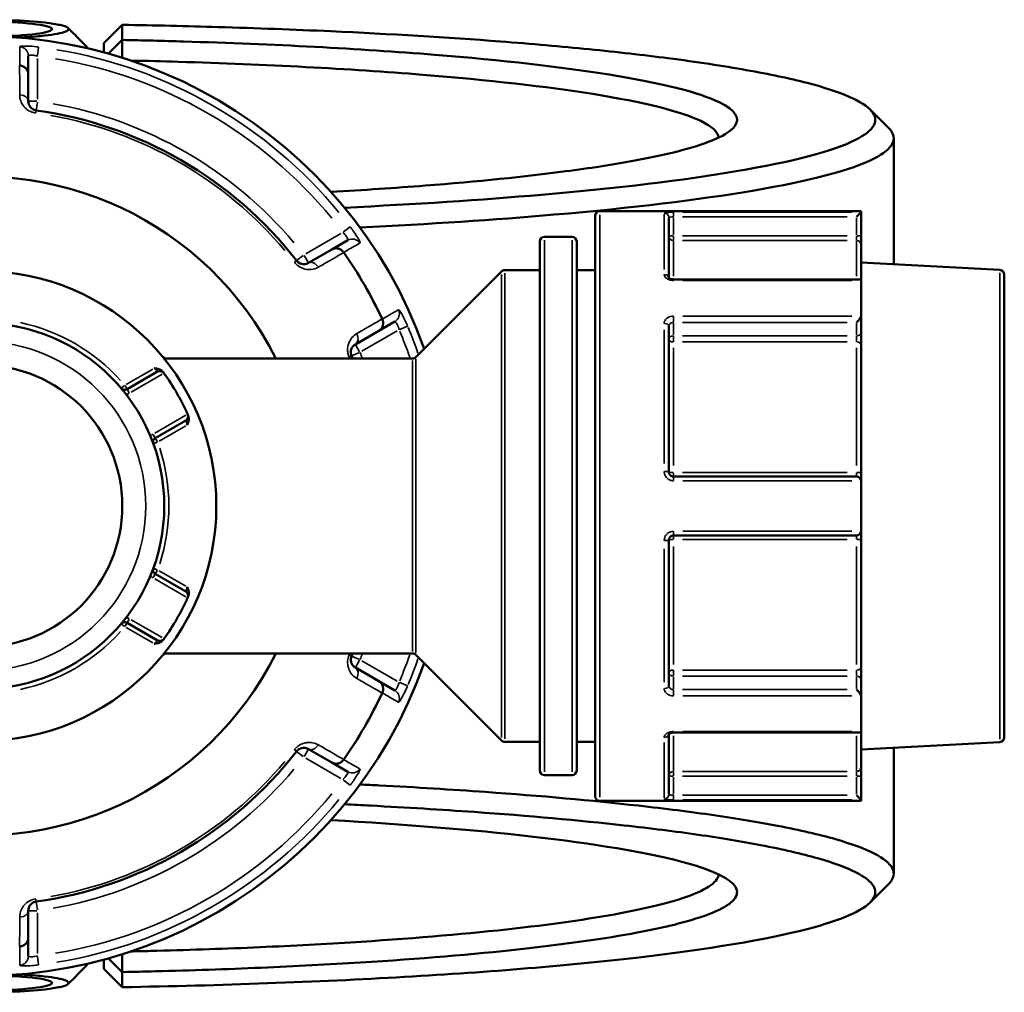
# Model space of a CAD drawing. Header units: millimetres. Extents: x 0 to 926, y 0 to 980.
# Tile 14 of 18: x 413 to 520, y 704 to 810. Entities that reach past the tile are written whole.
import ezdxf

# ---------------------------------------------------------------- set-up
doc = ezdxf.new("R2010")
doc.units = ezdxf.units.MM
doc.layers.add('Visible (ANSI)', color=7, linetype='Continuous', lineweight=50)
doc.layers.add('Visible Narrow (ANSI)', color=7, linetype='Continuous', lineweight=35)

msp = doc.modelspace()

# ---------------------------------------------------------------- linework, layer by layer
at = {"layer": 'Visible (ANSI)'}
for p, q in [((424.352, 809.166), (422.352, 807.187)), ((424.352, 807.525), (424.352, 809.166)), ((420.532, 806.689), (420.532, 806.627)), ((422.352, 807.187), (422.352, 806.172)), ((422.845, 806.036), (424.352, 807.525)), ((414.152, 803.792), (414.152, 805.798)), ((414.152, 800.865), (414.152, 803.792)), ((508.052, 796.845), (508.052, 783.165)), ((504.512, 788.936), (476.152, 788.936)), ((504.511, 788.819), (504.012, 788.32)), ((504.512, 788.936), (504.512, 788.822)), ((504.512, 786.25), (504.512, 788.822)), ((475.652, 725.436), (475.652, 788.436)), ((483.652, 788.218), (483.652, 781.699)), ((448.818, 785.784), (447.081, 784.781)), ((469.652, 728.229), (469.652, 785.644)), ((473.152, 786.144), (470.152, 786.144)), ((473.652, 785.644), (473.652, 728.229)), ((504.512, 785.258), (504.512, 786.25)), ((504.512, 785.258), (504.512, 781.392)), ((447.081, 784.781), (444.546, 783.317)), ((519.579, 782.561), (504.512, 783.351)), ((456.199, 773.083), (465.506, 782.39)), ((469.652, 782.536), (465.86, 782.536)), ((475.652, 782.536), (473.652, 782.536)), ((520.052, 782.062), (520.052, 731.811)), ((504.366, 781.537), (484.152, 781.537)), ((504.512, 781.392), (504.512, 777.574)), ((452.181, 775.947), (453.918, 776.951)), ((504.512, 775.755), (504.512, 777.574)), ((449.646, 774.484), (452.181, 775.947)), ((483.652, 776.44), (483.652, 760.636)), ((504.512, 774.435), (504.512, 775.755)), ((504.512, 774.435), (504.512, 760.511)), ((429.04, 772.936), (428.792, 773.08)), ((455.845, 772.936), (428.908, 772.936)), ((428.188, 771.518), (424.874, 769.604)), ((427.934, 764.304), (431.248, 766.218)), ((504.012, 760.136), (484.152, 760.136)), ((504.512, 759.636), (504.512, 760.511)), ((504.512, 759.636), (504.512, 754.236)), ((483.652, 753.236), (483.652, 737.433)), ((484.152, 753.736), (504.012, 753.736)), ((504.512, 753.362), (504.512, 754.236)), ((504.512, 753.362), (504.512, 739.437)), ((431.248, 747.655), (427.934, 749.568)), ((424.874, 744.268), (428.188, 742.355)), ((428.792, 740.793), (429.04, 740.936)), ((455.845, 740.936), (428.908, 740.936)), ((456.199, 740.79), (465.506, 731.483)), ((452.181, 737.925), (449.646, 739.389)), ((504.512, 738.117), (504.512, 739.437)), ((453.918, 736.922), (452.181, 737.925)), ((504.512, 736.299), (504.512, 738.117)), ((504.512, 736.299), (504.512, 732.48)), ((483.652, 732.174), (483.652, 725.654)), ((484.152, 732.335), (504.366, 732.335)), ((504.512, 732.48), (504.512, 728.614)), ((469.652, 731.336), (465.86, 731.336)), ((475.652, 731.336), (473.652, 731.336)), ((519.579, 731.312), (504.512, 730.522)), ((444.546, 730.555), (447.081, 729.092)), ((508.052, 730.707), (508.052, 717.027)), ((447.081, 729.092), (448.818, 728.089)), ((504.512, 727.622), (504.512, 728.614)), ((473.152, 727.729), (470.152, 727.729)), ((504.512, 725.05), (504.512, 727.622)), ((504.012, 725.552), (504.511, 725.054)), ((504.512, 724.936), (476.152, 724.936)), ((504.512, 725.05), (504.512, 724.936)), ((414.152, 710.081), (414.152, 713.008)), ((414.152, 708.074), (414.152, 710.081)), ((420.532, 707.245), (420.532, 707.183)), ((422.352, 707.701), (422.352, 706.686)), ((424.352, 706.348), (422.845, 707.837)), ((422.352, 706.686), (424.352, 704.707)), ((424.352, 704.707), (424.352, 706.348))]:
    msp.add_line(p, q, dxfattribs=at)
for radius in [25.5, 19.85, 15.3]:
    msp.add_circle((409.052, 756.936), radius, dxfattribs=at)
for centre, radius, start, end in [((409.052, 756.936), 51, 19.5445, 340.4555), ((409.052, 756.936), 43.35, 37.90565, 82.09435), ((409.052, 756.936), 35.749, 26.58745, 333.41255), ((476.152, 788.436), 0.5, 90, 180), ((470.152, 785.644), 0.5, 90, 180), ((473.152, 785.644), 0.5, 0, 90), ((409.052, 756.936), 47.999, 25.02648, 34.97352), ((465.86, 782.036), 0.5, 90, 135), ((519.552, 782.062), 0.5, 0, 87), ((409.052, 756.936), 43.35, 21.65943, 22.09435), ((455.845, 773.436), 0.5, 270, 315), ((428.438, 771.085), 0.5, 36.1232, 120), ((409.052, 756.936), 24.5, 24.00223, 35.99777), ((424.624, 770.037), 0.5, 220.07508, 300), ((430.998, 766.651), 0.5, 300, 23.8768), ((428.184, 763.871), 0.5, 120, 199.92492), ((504.012, 759.636), 0.5, 4.9171, 90), ((504.012, 754.236), 0.5, 270, 355.0829), ((428.184, 750.001), 0.5, 160.07508, 240), ((409.052, 756.936), 24.5, 324.00223, 335.99777), ((430.998, 747.222), 0.5, 336.1232, 60), ((424.624, 743.835), 0.5, 60, 139.92492), ((428.438, 742.788), 0.5, 240, 323.8768), ((409.052, 756.936), 43.35, 337.90565, 338.34057), ((455.845, 740.436), 0.5, 45, 90), ((409.052, 756.936), 47.999, 325.02648, 334.97352), ((465.86, 731.836), 0.5, 225, 270), ((519.552, 731.811), 0.5, 273, 0), ((409.052, 756.936), 43.35, 277.90565, 322.09435), ((470.152, 728.229), 0.5, 180, 270), ((473.152, 728.229), 0.5, 270, 0), ((476.152, 725.436), 0.5, 180, 270)]:
    msp.add_arc(centre, radius, start, end, dxfattribs=at)
for centre, major_axis, ratio, start_param, end_param in [((409.052, 808.701), (-7.68, 0), 0.1076088, 1.8222141, 7.6025639), ((504.012, 781.037), (0.462, 0.462), 0.4142136, 5.9763058, 6.6758844), ((504.012, 777.219), (-0.462, -0.462), 0.4142136, 1.1780972, 2.663074), ((504.012, 736.654), (-0.462, 0.462), 0.4142136, 3.6201113, 5.1050881), ((504.012, 732.835), (0.462, -0.462), 0.4142136, 5.8904862, 6.5900648), ((409.052, 705.172), (7.68, 0), 0.1076088, 1.8222141, 7.6025639)]:
    msp.add_ellipse(centre, major_axis=major_axis, ratio=ratio, start_param=start_param, end_param=end_param, dxfattribs=at)
for points, knots in [([(401.126, 809.261), (401.734, 809.361), (402.505, 809.449), (404.72, 809.627), (406.31, 809.695), (409.372, 809.733), (410.829, 809.716), (413.615, 809.611), (414.927, 809.519), (416.619, 809.325), (417.165, 809.239), (417.58, 809.147), (417.996, 809.055), (418.282, 808.956), (418.654, 808.692), (418.512, 808.524), (417.509, 808.21), (416.633, 808.065), (414.778, 807.88), (413.963, 807.821), (413.084, 807.777)], [-4.132247, -4.132247, -4.132247, -4.132247, -3.7820353, -3.7820353, -3.2580491, -3.2580491, -2.8051069, -2.8051069, -2.3233879, -2.3233879, -2.0223135, -2.0223135, -2.0223135, -1.7212392, -1.7212392, -1.2395202, -1.2395202, -0.7472553, -0.7472553, -0.4398674, -0.4398674, -0.4398674, -0.4398674]), ([(424.352, 809.166), (427.856, 809.105), (431.329, 809.024), (438.909, 808.8), (442.991, 808.647), (453.448, 808.17), (459.634, 807.797), (468.747, 807.097), (471.968, 806.815), (478.048, 806.208), (480.907, 805.884), (486.685, 805.138), (489.525, 804.709), (494.574, 803.811), (496.783, 803.341), (500.521, 802.371), (502.049, 801.871), (504.39, 800.852), (505.202, 800.333), (505.647, 799.81), (506.538, 798.764), (505.952, 797.704), (501.518, 795.469), (497.107, 794.307), (485.275, 792.3), (478.114, 791.438), (463.323, 790.158), (456.108, 789.685), (448.452, 789.318)], [0.158412, 0.158412, 0.158412, 0.158412, 0.2681539, 0.2681539, 0.401557, 0.401557, 0.6195375, 0.6195375, 0.7477614, 0.7477614, 0.8759852, 0.8759852, 1.0268368, 1.0268368, 1.1776884, 1.1776884, 1.32854, 1.32854, 1.4793915, 1.4793915, 1.4793915, 1.7810947, 1.7810947, 2.136153, 2.136153, 2.4640883, 2.4640883, 2.7232599, 2.7232599, 2.7232599, 2.7232599]), ([(424.324, 805.596), (424.328, 805.869), (424.332, 806.143), (424.342, 806.785), (424.347, 807.155), (424.352, 807.525)], [-0.26082105, -0.26082105, -0.26082105, -0.26082105, -0.14994247, -0.14994247, 0, 0, 0, 0]), ([(446.977, 791.035), (450.536, 791.234), (453.959, 791.462), (462.881, 792.159), (468.022, 792.68), (475.079, 793.606), (477.451, 793.971), (481.661, 794.733), (483.498, 795.132), (486.595, 795.954), (487.855, 796.377), (489.769, 797.24), (490.423, 797.679), (490.767, 798.121), (491.454, 799.005), (490.894, 799.9), (486.907, 801.835), (482.832, 802.86), (472.033, 804.593), (465.603, 805.322), (450.092, 806.573), (440.807, 807.065), (428.81, 807.423), (426.59, 807.479), (424.352, 807.525)], [0.4807559, 0.4807559, 0.4807559, 0.4807559, 0.6276056, 0.6276056, 0.8840008, 0.8840008, 1.0348215, 1.0348215, 1.1856422, 1.1856422, 1.3364629, 1.3364629, 1.4872836, 1.4872836, 1.4872836, 1.7889249, 1.7889249, 2.1614647, 2.1614647, 2.4984781, 2.4984781, 2.8706084, 2.8706084, 2.9539331, 2.9539331, 2.9539331, 2.9539331]), ([(414.152, 803.792), (414.152, 803.793), (414.152, 803.795), (414.152, 803.915), (414.129, 804.033), (414.039, 804.253), (413.973, 804.355), (413.805, 804.532), (413.704, 804.605), (413.481, 804.71), (413.362, 804.742), (413.239, 804.753)], [-0.0004764, -0.0004764, -0.0004764, -0.0004764, 0, 0, 0.03923697, 0.03923697, 0.07796289, 0.07796289, 0.11655078, 0.11655078, 0.15359492, 0.15359492, 0.15359492, 0.15359492]), ([(425.279, 805.286), (427.002, 805.248), (428.715, 805.203), (439.95, 804.867), (448.991, 804.389), (464.11, 803.171), (470.384, 802.461), (480.941, 800.773), (484.937, 799.774), (488.35, 798.137), (488.999, 797.528), (489.048, 796.919)], [-2.9368017, -2.9368017, -2.9368017, -2.9368017, -2.8706084, -2.8706084, -2.4984781, -2.4984781, -2.1614647, -2.1614647, -1.7889249, -1.7889249, -1.5766556, -1.5766556, -1.5766556, -1.5766556]), ([(415.015, 799.874), (414.972, 799.88), (414.93, 799.889), (414.823, 799.918), (414.76, 799.943), (414.623, 800.012), (414.553, 800.061), (414.437, 800.163), (414.389, 800.216), (414.287, 800.353), (414.242, 800.441), (414.171, 800.64), (414.152, 800.753), (414.152, 800.865)], [0, 0, 0, 0, 0.02585168, 0.02585168, 0.06721438, 0.06721438, 0.12305037, 0.12305037, 0.17415567, 0.17415567, 0.25081718, 0.25081718, 0.34541583, 0.34541583, 0.34541583, 0.34541583]), ([(450.129, 787.162), (457.665, 787.532), (464.77, 788.002), (479.652, 789.292), (486.957, 790.174), (499.011, 792.224), (503.492, 793.41), (507.974, 795.692), (508.549, 796.774), (507.619, 797.841), (507.577, 797.889), (507.532, 797.937), (507.484, 797.986)], [-2.7146263, -2.7146263, -2.7146263, -2.7146263, -2.4640883, -2.4640883, -2.136153, -2.136153, -1.7810947, -1.7810947, -1.4793915, -1.4793915, -1.4793915, -1.4657137, -1.4657137, -1.4657137, -1.4657137]), ([(447.081, 784.781), (447.082, 784.782), (447.083, 784.782), (447.187, 784.842), (447.301, 784.881), (447.537, 784.913), (447.658, 784.908), (447.895, 784.85), (448.009, 784.799), (448.212, 784.658), (448.299, 784.571), (448.369, 784.47)], [-0.15371258, -0.15371258, -0.15371258, -0.15371258, -0.15323745, -0.15323745, -0.11409175, -0.11409175, -0.07545624, -0.07545624, -0.03695797, -0.03695797, 0, 0, 0, 0]), ([(444.546, 783.317), (444.426, 783.248), (444.29, 783.202), (443.935, 783.168), (443.697, 783.21), (443.398, 783.415), (443.321, 783.487), (443.257, 783.569)], [0, 0, 0, 0, 0.11734182, 0.11734182, 0.28278882, 0.28278882, 0.34541683, 0.34541683, 0.34541683, 0.34541683]), ([(484.152, 781.537), (484.097, 781.537), (484.042, 781.542), (483.938, 781.559), (483.889, 781.571), (483.804, 781.6), (483.767, 781.617), (483.71, 781.649), (483.688, 781.665), (483.658, 781.691), (483.65, 781.701), (483.646, 781.707), (483.646, 781.708), (483.646, 781.708)], [0, 0, 0, 0, 0.02450766, 0.02450766, 0.0487203, 0.0487203, 0.0720987, 0.0720987, 0.09440085, 0.09440085, 0.11633824, 0.11633824, 0.12458306, 0.12458306, 0.12458306, 0.12458306]), ([(452.556, 777.219), (452.608, 777.107), (452.64, 776.988), (452.661, 776.742), (452.648, 776.618), (452.579, 776.384), (452.523, 776.276), (452.377, 776.088), (452.287, 776.009), (452.183, 775.949), (452.182, 775.948), (452.181, 775.947)], [-0.15359506, -0.15359506, -0.15359506, -0.15359506, -0.11655085, -0.11655085, -0.07796276, -0.07796276, -0.03923705, -0.03923705, 0, 0, 0.00047625, 0.00047625, 0.00047625, 0.00047625]), ([(449.219, 773.242), (449.203, 773.282), (449.189, 773.323), (449.161, 773.43), (449.151, 773.497), (449.142, 773.65), (449.149, 773.735), (449.18, 773.887), (449.202, 773.955), (449.271, 774.113), (449.324, 774.196), (449.461, 774.356), (449.549, 774.428), (449.646, 774.484)], [0, 0, 0, 0, 0.02585168, 0.02585168, 0.06721438, 0.06721438, 0.12292214, 0.12292214, 0.17440412, 0.17440412, 0.25131567, 0.25131567, 0.345416, 0.345416, 0.345416, 0.345416]), ([(427.827, 771.887), (427.829, 771.886), (427.83, 771.886), (427.967, 771.869), (428.105, 771.85), (428.341, 771.786), (428.456, 771.744), (428.648, 771.619), (428.713, 771.556), (428.761, 771.491)], [-0.000503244, -0.000503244, -0.000503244, -0.000503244, 0, 0, 0.040898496, 0.040898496, 0.072220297, 0.072220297, 0.097403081, 0.097403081, 0.097403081, 0.097403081]), ([(428.842, 771.38), (428.842, 771.38), (428.839, 771.385), (428.819, 771.412), (428.797, 771.441), (428.765, 771.485), (428.763, 771.488), (428.761, 771.491)], [0.631886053, 0.631886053, 0.631886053, 0.631886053, 0.651255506, 0.651255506, 0.68224663, 0.68224663, 0.684271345, 0.684271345, 0.684271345, 0.684271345]), ([(431.511, 766.727), (431.543, 766.653), (431.566, 766.566), (431.578, 766.336), (431.557, 766.216), (431.495, 765.979), (431.442, 765.851), (431.388, 765.724), (431.388, 765.722), (431.387, 765.721)], [0, 0, 0, 0, 0.02421576, 0.02421576, 0.054334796, 0.054334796, 0.093662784, 0.093662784, 0.094146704, 0.094146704, 0.094146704, 0.094146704]), ([(431.511, 766.727), (431.51, 766.73), (431.508, 766.734), (431.486, 766.783), (431.472, 766.817), (431.458, 766.847), (431.456, 766.853), (431.456, 766.853)], [0.579500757, 0.579500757, 0.579500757, 0.579500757, 0.58153129, 0.58153129, 0.612518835, 0.612518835, 0.63188605, 0.63188605, 0.63188605, 0.63188605]), ([(484.152, 760.136), (484.12, 760.136), (484.087, 760.14), (484.004, 760.156), (483.954, 760.174), (483.849, 760.233), (483.797, 760.279), (483.702, 760.402), (483.667, 760.487), (483.654, 760.595), (483.652, 760.615), (483.652, 760.636)], [0, 0, 0, 0, 0.01962332, 0.01962332, 0.05102063, 0.05102063, 0.09183714, 0.09183714, 0.14489859, 0.14489859, 0.15750537, 0.15750537, 0.15750537, 0.15750537]), ([(483.652, 753.236), (483.652, 753.294), (483.662, 753.351), (483.713, 753.492), (483.769, 753.57), (483.929, 753.697), (484.04, 753.736), (484.152, 753.736)], [0, 0, 0, 0, 0.03471345, 0.03471345, 0.09025498, 0.09025498, 0.15750602, 0.15750602, 0.15750602, 0.15750602]), ([(431.387, 748.152), (431.388, 748.151), (431.388, 748.149), (431.442, 748.022), (431.495, 747.893), (431.557, 747.657), (431.578, 747.536), (431.566, 747.307), (431.543, 747.219), (431.511, 747.145)], [-0.000503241, -0.000503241, -0.000503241, -0.000503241, 0, 0, 0.04089853, 0.04089853, 0.07222037, 0.07222037, 0.097403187, 0.097403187, 0.097403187, 0.097403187]), ([(431.456, 747.019), (431.456, 747.019), (431.458, 747.025), (431.472, 747.056), (431.486, 747.089), (431.508, 747.139), (431.51, 747.142), (431.511, 747.145)], [1.2637721, 1.2637721, 1.2637721, 1.2637721, 1.283139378, 1.283139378, 1.314127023, 1.314127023, 1.316157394, 1.316157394, 1.316157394, 1.316157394]), ([(428.761, 742.382), (428.713, 742.317), (428.648, 742.254), (428.456, 742.129), (428.341, 742.087), (428.105, 742.022), (427.967, 742.004), (427.83, 741.986), (427.829, 741.986), (427.827, 741.986)], [0, 0, 0, 0, 0.02421576, 0.02421576, 0.054334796, 0.054334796, 0.093662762, 0.093662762, 0.094146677, 0.094146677, 0.094146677, 0.094146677]), ([(428.761, 742.382), (428.784, 742.414), (428.803, 742.439), (428.834, 742.481), (428.842, 742.493), (428.842, 742.493)], [0.261120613, 0.261120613, 0.261120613, 0.261120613, 0.28428582, 0.28428582, 0.313505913, 0.313505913, 0.313505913, 0.313505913]), ([(449.646, 739.389), (449.526, 739.458), (449.418, 739.553), (449.212, 739.841), (449.13, 740.065), (449.155, 740.426), (449.179, 740.532), (449.219, 740.631)], [0, 0, 0, 0, 0.11734182, 0.11734182, 0.28109054, 0.28109054, 0.34541684, 0.34541684, 0.34541684, 0.34541684]), ([(452.181, 737.925), (452.182, 737.925), (452.183, 737.924), (452.287, 737.863), (452.377, 737.784), (452.523, 737.596), (452.579, 737.489), (452.648, 737.255), (452.661, 737.13), (452.64, 736.885), (452.608, 736.766), (452.556, 736.654)], [-0.15371258, -0.15371258, -0.15371258, -0.15371258, -0.15323743, -0.15323743, -0.11409174, -0.11409174, -0.0754562, -0.0754562, -0.03695796, -0.03695796, 0, 0, 0, 0]), ([(483.646, 732.165), (483.646, 732.165), (483.651, 732.175), (483.68, 732.202), (483.7, 732.217), (483.752, 732.248), (483.785, 732.264), (483.862, 732.293), (483.906, 732.306), (484.005, 732.326), (484.058, 732.332), (484.125, 732.335), (484.139, 732.335), (484.152, 732.335)], [0.03292215, 0.03292215, 0.03292215, 0.03292215, 0.06007618, 0.06007618, 0.08212386, 0.08212386, 0.1042943, 0.1042943, 0.12747114, 0.12747114, 0.15153966, 0.15153966, 0.1575067, 0.1575067, 0.1575067, 0.1575067]), ([(443.257, 730.304), (443.283, 730.338), (443.312, 730.37), (443.391, 730.448), (443.443, 730.49), (443.572, 730.574), (443.648, 730.611), (443.795, 730.66), (443.866, 730.675), (444.037, 730.695), (444.136, 730.69), (444.343, 730.651), (444.449, 730.611), (444.546, 730.555)], [0, 0, 0, 0, 0.02585168, 0.02585168, 0.06721438, 0.06721438, 0.12288915, 0.12288915, 0.17445287, 0.17445287, 0.25141662, 0.25141662, 0.34541603, 0.34541603, 0.34541603, 0.34541603]), ([(448.369, 729.402), (448.299, 729.301), (448.212, 729.214), (448.009, 729.073), (447.895, 729.022), (447.658, 728.965), (447.537, 728.959), (447.301, 728.992), (447.187, 729.031), (447.083, 729.09), (447.082, 729.091), (447.081, 729.092)], [-0.15359504, -0.15359504, -0.15359504, -0.15359504, -0.11655084, -0.11655084, -0.07796278, -0.07796278, -0.03923704, -0.03923704, 0, 0, 0.00047627, 0.00047627, 0.00047627, 0.00047627]), ([(507.484, 715.887), (507.532, 715.935), (507.577, 715.984), (507.619, 716.032), (508.084, 716.565), (508.175, 717.102), (507.605, 718.172), (506.944, 718.705), (504.885, 719.753), (503.488, 720.269), (499.986, 721.272), (497.882, 721.759), (493.38, 722.624), (491.074, 723.007), (486.024, 723.738), (483.28, 724.086), (475.341, 724.971), (469.772, 725.47), (460.082, 726.16), (456.233, 726.396), (451.55, 726.64), (450.842, 726.676), (450.13, 726.711)], [1.4657137, 1.4657137, 1.4657137, 1.4657137, 1.4793915, 1.4793915, 1.4793915, 1.6302431, 1.6302431, 1.7810947, 1.7810947, 1.9319463, 1.9319463, 2.0827979, 2.0827979, 2.2110217, 2.2110217, 2.3392456, 2.3392456, 2.5572261, 2.5572261, 2.6909677, 2.6909677, 2.7146263, 2.7146263, 2.7146263, 2.7146263]), ([(448.454, 724.555), (449.408, 724.509), (450.355, 724.462), (455.187, 724.21), (458.953, 723.98), (468.439, 723.305), (473.892, 722.817), (481.672, 721.951), (484.362, 721.61), (489.316, 720.895), (491.58, 720.52), (496.001, 719.673), (498.07, 719.196), (501.518, 718.214), (502.896, 717.709), (504.933, 716.682), (505.591, 716.16), (506.171, 715.112), (506.093, 714.586), (505.647, 714.063), (504.757, 713.017), (502.389, 711.986), (494.249, 709.874), (487.94, 708.817), (472.878, 707.072), (464.348, 706.363), (445.444, 705.269), (435.043, 704.891), (424.352, 704.707)], [-2.7232599, -2.7232599, -2.7232599, -2.7232599, -2.6909677, -2.6909677, -2.5572261, -2.5572261, -2.3392456, -2.3392456, -2.2110217, -2.2110217, -2.0827979, -2.0827979, -1.9319463, -1.9319463, -1.7810947, -1.7810947, -1.6302431, -1.6302431, -1.4793915, -1.4793915, -1.4793915, -1.1776884, -1.1776884, -0.8222265, -0.8222265, -0.4932909, -0.4932909, -0.158412, -0.158412, -0.158412, -0.158412]), ([(424.352, 706.348), (425.553, 706.373), (426.748, 706.4), (431.841, 706.53), (435.676, 706.66), (443.127, 706.979), (446.744, 707.168), (456.568, 707.782), (462.425, 708.271), (472.481, 709.374), (476.745, 709.98), (482.273, 711.019), (484.049, 711.421), (487.022, 712.248), (488.218, 712.674), (490.002, 713.54), (490.59, 713.98), (491.144, 714.865), (491.111, 715.31), (490.767, 715.752), (490.079, 716.635), (488.144, 717.508), (481.222, 719.345), (475.622, 720.282), (462.383, 721.789), (455.033, 722.386), (446.977, 722.838)], [-2.9539331, -2.9539331, -2.9539331, -2.9539331, -2.90923, -2.90923, -2.7625142, -2.7625142, -2.6157983, -2.6157983, -2.3469615, -2.3469615, -2.0905663, -2.0905663, -1.9397456, -1.9397456, -1.7889249, -1.7889249, -1.6381043, -1.6381043, -1.4872836, -1.4872836, -1.4872836, -1.1856422, -1.1856422, -0.8131545, -0.8131545, -0.4807559, -0.4807559, -0.4807559, -0.4807559]), ([(489.049, 716.954), (489.035, 716.778), (488.971, 716.601), (488.575, 715.994), (487.991, 715.564), (486.231, 714.72), (485.055, 714.304), (482.138, 713.498), (480.398, 713.106), (474.989, 712.094), (470.824, 711.503), (461.011, 710.43), (455.302, 709.953), (445.732, 709.356), (442.211, 709.172), (434.957, 708.861), (431.224, 708.734), (426.713, 708.62), (425.997, 708.603), (425.279, 708.586)], [1.5766556, 1.5766556, 1.5766556, 1.5766556, 1.6381043, 1.6381043, 1.7889249, 1.7889249, 1.9397456, 1.9397456, 2.0905663, 2.0905663, 2.3469615, 2.3469615, 2.6157983, 2.6157983, 2.7625142, 2.7625142, 2.90923, 2.90923, 2.9368017, 2.9368017, 2.9368017, 2.9368017]), ([(414.152, 713.008), (414.152, 713.146), (414.181, 713.287), (414.325, 713.604), (414.471, 713.781), (414.79, 713.946), (414.901, 713.982), (415.015, 713.998)], [0, 0, 0, 0, 0.11734182, 0.11734182, 0.27620858, 0.27620858, 0.34541645, 0.34541645, 0.34541645, 0.34541645]), ([(414.152, 710.081), (414.152, 710.079), (414.152, 710.078), (414.152, 709.958), (414.129, 709.84), (414.039, 709.619), (413.973, 709.517), (413.805, 709.341), (413.704, 709.267), (413.481, 709.162), (413.362, 709.13), (413.239, 709.12)], [-0.15371258, -0.15371258, -0.15371258, -0.15371258, -0.15323729, -0.15323729, -0.11409168, -0.11409168, -0.07545593, -0.07545593, -0.03695789, -0.03695789, 0, 0, 0, 0]), ([(424.352, 706.348), (424.347, 706.718), (424.342, 707.087), (424.332, 707.73), (424.328, 708.003), (424.324, 708.277)], [-0.29992073, -0.29992073, -0.29992073, -0.29992073, -0.14997737, -0.14997737, -0.03909911, -0.03909911, -0.03909911, -0.03909911]), ([(413.084, 706.096), (413.963, 706.051), (414.778, 705.992), (416.633, 705.808), (417.509, 705.663), (418.512, 705.349), (418.654, 705.181), (418.282, 704.917), (417.996, 704.818), (417.58, 704.726), (417.165, 704.633), (416.619, 704.548), (414.927, 704.353), (413.615, 704.262), (410.829, 704.157), (409.372, 704.139), (406.31, 704.178), (404.72, 704.246), (402.505, 704.424), (401.734, 704.512), (401.126, 704.611)], [0.4398674, 0.4398674, 0.4398674, 0.4398674, 0.7472553, 0.7472553, 1.2395202, 1.2395202, 1.7212392, 1.7212392, 2.0223135, 2.0223135, 2.0223135, 2.3233879, 2.3233879, 2.8051069, 2.8051069, 3.2580491, 3.2580491, 3.7820353, 3.7820353, 4.132247, 4.132247, 4.132247, 4.132247])]:
    msp.add_open_spline(points, degree=3, knots=knots, dxfattribs=at)
for points in [[(418.478, 808.81), (419.14, 808.147), (419.803, 807.485), (420.466, 806.822)], [(420.518, 806.631), (420.546, 806.694), (420.529, 806.759), (420.466, 806.822)], [(413.239, 804.753), (413.231, 804.753), (413.222, 804.754), (413.214, 804.755)], [(505.496, 799.974), (506.158, 799.311), (506.821, 798.648), (507.484, 797.986)], [(504.512, 788.822), (504.512, 788.821), (504.512, 788.82), (504.511, 788.819)], [(448.384, 784.449), (448.379, 784.456), (448.374, 784.463), (448.369, 784.47)], [(504.511, 781.42), (504.512, 781.411), (504.512, 781.401), (504.512, 781.392)], [(452.556, 777.219), (452.552, 777.226), (452.549, 777.234), (452.545, 777.242)], [(504.512, 777.574), (504.512, 777.563), (504.512, 777.552), (504.511, 777.541)], [(428.874, 771.336), (428.864, 771.351), (428.853, 771.365), (428.842, 771.38)], [(431.456, 766.853), (431.448, 766.87), (431.441, 766.886), (431.434, 766.902)], [(504.511, 759.679), (504.512, 759.665), (504.512, 759.65), (504.512, 759.636)], [(504.512, 754.236), (504.512, 754.222), (504.512, 754.208), (504.511, 754.193)], [(431.434, 746.97), (431.441, 746.987), (431.448, 747.003), (431.456, 747.019)], [(428.842, 742.493), (428.853, 742.508), (428.864, 742.522), (428.874, 742.536)], [(452.545, 736.631), (452.549, 736.639), (452.552, 736.646), (452.556, 736.654)], [(504.511, 736.332), (504.512, 736.321), (504.512, 736.31), (504.512, 736.299)], [(504.512, 732.48), (504.512, 732.471), (504.512, 732.462), (504.511, 732.453)], [(448.369, 729.402), (448.374, 729.409), (448.379, 729.416), (448.384, 729.423)], [(504.511, 725.054), (504.512, 725.053), (504.512, 725.052), (504.512, 725.05)], [(507.484, 715.887), (506.821, 715.224), (506.158, 714.562), (505.496, 713.899)], [(413.214, 709.118), (413.222, 709.119), (413.231, 709.119), (413.239, 709.12)], [(420.466, 707.051), (419.803, 706.388), (419.14, 705.725), (418.478, 705.062)], [(420.466, 707.051), (420.529, 707.114), (420.546, 707.178), (420.518, 707.242)]]:
    msp.add_open_spline(points, degree=3, dxfattribs=at)
at = {"layer": 'Visible Narrow (ANSI)'}
for p, q in [((415.162, 805.839), (415.275, 806.745)), ((415.152, 801.11), (415.152, 805.521)), ((415.074, 800.865), (414.156, 800.865)), ((415.015, 799.877), (415.142, 800.787)), ((414.978, 799.611), (415.015, 799.874)), ((476.152, 788.542), (476.152, 725.33)), ((483.152, 782.6), (483.152, 788.599)), ((484.152, 788.358), (484.152, 788.814)), ((503.493, 788.819), (485.17, 788.819)), ((484.152, 786.354), (484.152, 788.217)), ((485.145, 788.32), (503.019, 788.32)), ((504.012, 788.217), (504.012, 786.354)), ((448.078, 786.511), (444.258, 784.306)), ((449.077, 787.229), (448.349, 786.678)), ((470.152, 785.784), (470.152, 728.089)), ((473.152, 728.089), (473.152, 785.784)), ((484.113, 786.25), (483.654, 786.25)), ((484.152, 785.76), (484.152, 786.214)), ((484.152, 785.668), (484.152, 781.867)), ((503.019, 786.25), (485.145, 786.25)), ((485.145, 785.754), (503.019, 785.754)), ((504.012, 786.214), (504.012, 785.76)), ((504.012, 781.867), (504.012, 785.668)), ((504.511, 786.25), (504.052, 786.25)), ((443.256, 783.569), (443.047, 783.406)), ((443.984, 784.135), (443.259, 783.571)), ((444.544, 783.32), (444.085, 784.115)), ((465.506, 731.796), (465.506, 782.077)), ((465.86, 782.221), (465.86, 731.652)), ((519.579, 731.627), (519.579, 782.246)), ((484.152, 781.431), (484.152, 781.537)), ((485.17, 781.42), (503.493, 781.42)), ((484.152, 776.893), (484.152, 777.512)), ((484.152, 775.475), (484.152, 776.792)), ((485.145, 776.865), (503.019, 776.865)), ((503.493, 777.541), (485.17, 777.541)), ((504.012, 776.792), (504.012, 775.475)), ((450.358, 773.74), (454.178, 775.946)), ((454.458, 776.097), (455.299, 776.452)), ((483.152, 761.567), (483.152, 776.051)), ((484.152, 774.771), (484.152, 775.375)), ((503.019, 775.402), (485.145, 775.402)), ((485.145, 774.742), (503.019, 774.742)), ((504.012, 775.375), (504.012, 774.771)), ((449.222, 773.243), (450.073, 773.588)), ((450.106, 773.686), (449.647, 774.481)), ((484.152, 774.122), (484.152, 761.342)), ((504.012, 761.342), (504.012, 774.122)), ((448.973, 773.142), (449.218, 773.241)), ((455.845, 741.133), (455.845, 772.739)), ((456.199, 772.884), (456.199, 740.989)), ((427.667, 771.794), (424.784, 770.13)), ((425.312, 769.28), (428.686, 771.228)), ((424.594, 770.012), (424.243, 769.717)), ((424.874, 769.606), (424.644, 770.004)), ((425.105, 769.205), (424.875, 769.603)), ((431.246, 766.794), (427.872, 764.846)), ((428.344, 763.964), (431.227, 765.628)), ((427.934, 764.306), (427.704, 764.703)), ((428.165, 763.905), (427.935, 764.303)), ((427.716, 763.702), (428.147, 763.858)), ((484.152, 760.138), (484.152, 760.538)), ((484.152, 759.716), (484.152, 760.135)), ((503.019, 760.574), (485.145, 760.574)), ((485.17, 759.679), (503.493, 759.679)), ((504.012, 760.538), (504.012, 760.138)), ((484.152, 753.738), (484.152, 754.157)), ((484.152, 753.335), (484.152, 753.735)), ((485.145, 753.299), (503.019, 753.299)), ((503.493, 754.193), (485.17, 754.193)), ((504.012, 753.735), (504.012, 753.335)), ((483.152, 737.822), (483.152, 752.305)), ((484.152, 752.53), (484.152, 739.75)), ((504.012, 739.75), (504.012, 752.53)), ((428.147, 750.015), (427.716, 750.171)), ((427.704, 749.169), (427.934, 749.567)), ((427.872, 749.027), (431.246, 747.079)), ((427.935, 749.57), (428.165, 749.967)), ((431.227, 748.245), (428.344, 749.909)), ((424.875, 744.27), (425.105, 744.667)), ((424.243, 744.156), (424.594, 743.86)), ((424.644, 743.869), (424.874, 744.267)), ((424.784, 743.743), (427.667, 742.079)), ((428.686, 742.645), (425.312, 744.593)), ((449.218, 740.631), (448.973, 740.731)), ((450.073, 740.284), (449.222, 740.63)), ((449.647, 739.392), (450.106, 740.187)), ((454.178, 737.927), (450.358, 740.132)), ((484.152, 738.497), (484.152, 739.102)), ((484.152, 737.08), (484.152, 738.398)), ((503.019, 739.131), (485.145, 739.131)), ((485.145, 738.471), (503.019, 738.471)), ((504.012, 739.102), (504.012, 738.497)), ((504.012, 738.398), (504.012, 737.08)), ((455.299, 737.421), (454.458, 737.776)), ((484.152, 736.361), (484.152, 736.98)), ((503.019, 737.007), (485.145, 737.007)), ((485.17, 736.332), (503.493, 736.332)), ((484.152, 732.336), (484.152, 732.442)), ((484.152, 732.005), (484.152, 728.204)), ((503.493, 732.453), (485.17, 732.453)), ((504.012, 728.204), (504.012, 732.005)), ((483.152, 725.273), (483.152, 731.273)), ((443.047, 730.467), (443.256, 730.304)), ((443.259, 730.302), (443.984, 729.738)), ((444.085, 729.757), (444.544, 730.553)), ((444.258, 729.567), (448.078, 727.361)), ((483.654, 727.622), (484.113, 727.622)), ((484.152, 727.658), (484.152, 728.113)), ((503.019, 728.118), (485.145, 728.118)), ((485.145, 727.622), (503.019, 727.622)), ((504.012, 728.113), (504.012, 727.658)), ((504.052, 727.622), (504.511, 727.622)), ((448.349, 727.194), (449.077, 726.643)), ((484.152, 725.656), (484.152, 727.519)), ((504.012, 727.519), (504.012, 725.656)), ((484.152, 725.059), (484.152, 725.515)), ((503.019, 725.552), (485.145, 725.552)), ((485.17, 725.054), (503.493, 725.054)), ((415.015, 713.999), (414.978, 714.262)), ((415.142, 713.086), (415.015, 713.995)), ((414.156, 713.008), (415.074, 713.008)), ((415.152, 708.352), (415.152, 712.763)), ((415.275, 707.128), (415.162, 708.034))]:
    msp.add_line(p, q, dxfattribs=at)
msp.add_circle((409.052, 756.936), 17.85, dxfattribs=at)
for centre, radius, start, end in [((409.052, 756.936), 50.205, 39.40871, 80.59129), ((409.052, 756.936), 49.209, 39.40871, 80.59129), ((409.052, 756.936), 44.35, 40.11509, 79.88491), ((409.052, 756.936), 43.057, 40.11509, 79.88491), ((409.052, 756.936), 20.35, 42.06758, 77.93242), ((409.052, 756.936), 49.209, 19.16961, 22.68396), ((409.052, 756.936), 50.205, 19.30018, 22.69084), ((409.052, 756.936), 44.35, 21.19464, 22.04699), ((409.052, 756.936), 43.057, 21.8283, 22.08034), ((424.624, 770.037), 1, 279.90584, 298.94241), ((428.184, 763.871), 1, 121.05759, 140.09416), ((409.052, 756.936), 20.35, 342.06758, 17.93242), ((428.184, 750.001), 1, 219.90584, 238.94241), ((424.624, 743.835), 1, 61.05759, 80.09416), ((409.052, 756.936), 20.35, 282.06758, 317.93242), ((409.052, 756.936), 43.057, 337.91966, 338.1717), ((409.052, 756.936), 44.35, 337.95301, 338.80536), ((409.052, 756.936), 49.209, 337.31604, 340.83039), ((409.052, 756.936), 50.205, 337.30916, 340.69982), ((409.052, 756.936), 43.057, 280.11509, 319.88491), ((409.052, 756.936), 44.35, 280.11509, 319.88491), ((409.052, 756.936), 49.209, 279.40871, 320.59129), ((409.052, 756.936), 50.205, 279.40871, 320.59129)]:
    msp.add_arc(centre, radius, start, end, dxfattribs=at)
for centre, major_axis, ratio, start_param, end_param in [((413.152, 805.798), (1, 0), 0.9961681, 0.0743701, 1.413032), ((413.152, 800.865), (1, 0), 0.7055719, 0.0752519, 1.4297859), ((483.152, 788.218), (0.5, 0), 0.9930776, 0.0785398, 1.4922565), ((449.318, 784.918), (-0.5, 0.866), 0.9961681, 4.8701533, 6.2088152), ((484.152, 786.25), (-0.5, 0), 0.9921283, 0.0785398, 1.4922565), ((504.012, 785.258), (0.5, 0), 0.9921283, 0.0785398, 1.4922565), ((445.046, 782.451), (-0.5, 0.866), 0.7055719, 4.8533994, 6.2079334), ((483.152, 781.672), (0.5, 0), 0.7852689, 0.1459048, 1.495802), ((453.418, 777.817), (0.5, -0.866), 0.9961681, 0.0743701, 1.413032), ((483.152, 776.44), (0.5, 0), 0.6191549, 0.0785398, 1.4922565), ((504.012, 775.755), (0.5, 0), 0.7071068, 4.7909288, 6.2046455), ((449.146, 775.35), (0.5, -0.866), 0.7055719, 0.0752519, 1.4297859), ((484.152, 775.048), (-0.5, 0), 0.7071068, 4.7909288, 6.2046455), ((484.152, 775.048), (-0.5, 0), 0.6129928, 0.0785398, 1.4922565), ((504.012, 774.435), (0.5, 0), 0.6129928, 0.0785398, 1.4922565), ((483.152, 760.636), (0.5, 0), 0.1174603, 0.0785398, 1.4922565), ((484.152, 760.636), (-0.5, 0), 0.1252256, 0.0785398, 1.4922565), ((504.012, 760.511), (0.5, 0), 0.1252256, 0.0785398, 1.4922565), ((483.152, 753.236), (0.5, 0), 0.1174603, 4.7909288, 6.2046455), ((484.152, 753.236), (-0.5, 0), 0.1252256, 4.7909288, 6.2046455), ((504.012, 753.362), (0.5, 0), 0.1252256, 4.7909288, 6.2046455), ((449.146, 738.523), (0.5, 0.866), 0.7055719, 4.8533994, 6.2079334), ((504.012, 739.437), (0.5, 0), 0.6129928, 4.7909288, 6.2046455), ((484.152, 738.824), (-0.5, 0), 0.6129928, 4.7909288, 6.2046455), ((484.152, 738.824), (-0.5, 0), 0.7071068, 0.0785398, 1.4922565), ((504.012, 738.117), (0.5, 0), 0.7071068, 0.0785398, 1.4922565), ((483.152, 737.433), (0.5, 0), 0.6191549, 4.7909288, 6.2046455), ((453.418, 736.056), (0.5, 0.866), 0.9961681, 4.8701533, 6.2088152), ((483.152, 732.2), (0.5, 0), 0.7852689, 4.7873765, 6.1371511), ((445.046, 731.421), (-0.5, -0.866), 0.7055719, 0.0752519, 1.4297859), ((449.318, 728.955), (-0.5, -0.866), 0.9961681, 0.0743701, 1.413032), ((484.152, 727.622), (-0.5, 0), 0.9921283, 4.7909288, 6.2046455), ((504.012, 728.614), (0.5, 0), 0.9921283, 4.7909288, 6.2046455), ((483.152, 725.654), (0.5, 0), 0.9930776, 4.7909288, 6.2046455), ((413.152, 713.008), (1, 0), 0.7055719, 4.8533994, 6.2079334), ((413.152, 708.074), (1, 0), 0.9961681, 4.8701533, 6.2088152)]:
    msp.add_ellipse(centre, major_axis=major_axis, ratio=ratio, start_param=start_param, end_param=end_param, dxfattribs=at)
for points, knots in [([(415.276, 806.754), (415.2, 806.764), (415.123, 806.773), (414.688, 806.821), (414.338, 806.847), (413.824, 806.865), (413.636, 806.863), (413.393, 806.848), (413.317, 806.837), (413.249, 806.813), (413.236, 806.803), (413.236, 806.791)], [-0.31481112, -0.31481112, -0.31481112, -0.31481112, -0.29222008, -0.29222008, -0.18520991, -0.18520991, -0.1028944, -0.1028944, -0.03957477, -0.03957477, 0, 0, 0, 0]), ([(413.236, 806.791), (413.236, 806.763), (413.236, 806.735), (413.236, 806.407), (413.237, 806.108), (413.237, 805.808), (413.238, 805.549), (413.238, 805.291), (413.239, 804.939), (413.239, 804.846), (413.239, 804.753)], [-2.8973048, -2.8973048, -2.8973048, -2.8973048, -2.8010583, -2.8010583, -1.7733903, -1.7733903, -1.7733903, -0.8866952, -0.8866952, -0.5671389, -0.5671389, -0.5671389, -0.5671389]), ([(414.152, 805.798), (414.152, 805.81), (414.159, 805.82), (414.192, 805.844), (414.23, 805.855), (414.349, 805.871), (414.441, 805.873), (414.693, 805.856), (414.864, 805.831), (415.078, 805.784), (415.115, 805.775), (415.152, 805.766)], [0, 0, 0, 0, 0.03957477, 0.03957477, 0.1028944, 0.1028944, 0.18520991, 0.18520991, 0.29222008, 0.29222008, 0.31481112, 0.31481112, 0.31481112, 0.31481112]), ([(413.214, 804.755), (413.215, 803.954), (413.216, 803.152), (413.217, 802.351), (413.217, 802.09), (413.218, 801.83), (413.218, 801.569)], [-1.97914638, -1.97914638, -1.97914638, -1.97914638, -1.63991954, -1.63991954, -1.63991954, -1.52956, -1.52956, -1.52956, -1.52956]), ([(413.218, 801.569), (413.218, 801.345), (413.256, 801.12), (413.401, 800.721), (413.493, 800.545), (413.701, 800.269), (413.798, 800.163), (414.034, 799.959), (414.177, 799.861), (414.456, 799.722), (414.584, 799.673), (414.802, 799.614), (414.888, 799.596), (414.975, 799.584)], [-0.34541583, -0.34541583, -0.34541583, -0.34541583, -0.25081718, -0.25081718, -0.17415567, -0.17415567, -0.12305037, -0.12305037, -0.06721438, -0.06721438, -0.02585168, -0.02585168, 0, 0, 0, 0]), ([(484.152, 788.819), (483.928, 788.819), (483.705, 788.812), (483.385, 788.788), (483.274, 788.772), (483.172, 788.742), (483.152, 788.729), (483.152, 788.715)], [-0.15750602, -0.15750602, -0.15750602, -0.15750602, -0.09025498, -0.09025498, -0.03471345, -0.03471345, 0, 0, 0, 0]), ([(483.652, 788.218), (483.652, 788.232), (483.662, 788.245), (483.713, 788.275), (483.769, 788.29), (483.929, 788.314), (484.04, 788.32), (484.152, 788.32)], [0, 0, 0, 0, 0.03471345, 0.03471345, 0.09025498, 0.09025498, 0.15750602, 0.15750602, 0.15750602, 0.15750602]), ([(448.29, 786.634), (448.361, 786.56), (448.43, 786.483), (448.591, 786.289), (448.674, 786.173), (448.809, 785.947), (448.844, 785.852), (448.832, 785.797), (448.826, 785.789), (448.818, 785.784)], [0, 0, 0, 0, 0.06043739, 0.06043739, 0.15713721, 0.15713721, 0.28284699, 0.28284699, 0.31481354, 0.31481354, 0.31481354, 0.31481354]), ([(450.136, 785.487), (450.144, 785.491), (450.148, 785.503), (450.138, 785.596), (450.051, 785.781), (449.779, 786.242), (449.621, 786.486), (449.329, 786.905), (449.208, 787.071), (449.084, 787.235)], [-0.31481354, -0.31481354, -0.31481354, -0.31481354, -0.28284699, -0.28284699, -0.15713721, -0.15713721, -0.06043739, -0.06043739, 0, 0, 0, 0]), ([(448.369, 784.47), (448.45, 784.517), (448.531, 784.563), (448.836, 784.739), (449.06, 784.868), (449.284, 784.996), (449.544, 785.146), (449.804, 785.295), (450.088, 785.459), (450.112, 785.473), (450.136, 785.487)], [-3.5347812, -3.5347812, -3.5347812, -3.5347812, -3.215225, -3.215225, -2.3285299, -2.3285299, -2.3285299, -1.3008619, -1.3008619, -1.2046153, -1.2046153, -1.2046153, -1.2046153]), ([(445.622, 782.86), (445.849, 782.99), (446.075, 783.12), (446.301, 783.25), (446.995, 783.65), (447.689, 784.05), (448.384, 784.449)], [-3.24885411, -3.24885411, -3.24885411, -3.24885411, -3.13846006, -3.13846006, -3.13846006, -2.79926773, -2.79926773, -2.79926773, -2.79926773]), ([(443.025, 783.389), (443.156, 783.222), (443.312, 783.076), (443.917, 782.656), (444.397, 782.567), (445.11, 782.632), (445.382, 782.722), (445.622, 782.86)], [-0.34541683, -0.34541683, -0.34541683, -0.34541683, -0.28278882, -0.28278882, -0.11734182, -0.11734182, 0, 0, 0, 0]), ([(483.152, 782.065), (483.152, 782.041), (483.155, 782.017), (483.179, 781.881), (483.247, 781.772), (483.436, 781.609), (483.541, 781.549), (483.752, 781.471), (483.852, 781.446), (484.021, 781.424), (484.086, 781.42), (484.152, 781.42)], [-0.1575053, -0.1575053, -0.1575053, -0.1575053, -0.14610875, -0.14610875, -0.09260413, -0.09260413, -0.05144674, -0.05144674, -0.01978721, -0.01978721, 0, 0, 0, 0]), ([(454.32, 778.241), (454.295, 778.227), (454.271, 778.213), (453.988, 778.048), (453.728, 777.898), (453.469, 777.748), (453.245, 777.618), (453.022, 777.488), (452.717, 777.312), (452.637, 777.265), (452.556, 777.219)], [-2.8973048, -2.8973048, -2.8973048, -2.8973048, -2.8010582, -2.8010582, -1.7733902, -1.7733902, -1.7733902, -0.8866951, -0.8866951, -0.5671389, -0.5671389, -0.5671389, -0.5671389]), ([(455.308, 776.456), (455.138, 776.858), (454.951, 777.252), (454.681, 777.762), (454.585, 777.926), (454.449, 778.132), (454.401, 778.192), (454.345, 778.24), (454.33, 778.247), (454.32, 778.241)], [-0.31481104, -0.31481104, -0.31481104, -0.31481104, -0.18638694, -0.18638694, -0.1035483, -0.1035483, -0.03982627, -0.03982627, 0, 0, 0, 0]), ([(452.545, 777.242), (451.852, 776.84), (451.159, 776.439), (450.465, 776.037), (450.24, 775.907), (450.014, 775.776), (449.788, 775.645)], [-1.97914638, -1.97914638, -1.97914638, -1.97914638, -1.63999425, -1.63999425, -1.63999425, -1.52956, -1.52956, -1.52956, -1.52956]), ([(453.918, 776.951), (453.928, 776.956), (453.941, 776.956), (453.978, 776.939), (454.007, 776.912), (454.081, 776.815), (454.129, 776.735), (454.253, 776.481), (454.33, 776.279), (454.39, 776.068)], [0, 0, 0, 0, 0.03982627, 0.03982627, 0.1035483, 0.1035483, 0.18638694, 0.18638694, 0.31481104, 0.31481104, 0.31481104, 0.31481104]), ([(484.152, 777.541), (484.102, 777.541), (484.051, 777.538), (483.792, 777.507), (483.595, 777.429), (483.332, 777.222), (483.246, 777.11), (483.168, 776.911), (483.152, 776.83), (483.152, 776.749)], [-0.1575067, -0.1575067, -0.1575067, -0.1575067, -0.14229049, -0.14229049, -0.07905027, -0.07905027, -0.03040395, -0.03040395, 0, 0, 0, 0]), ([(483.652, 776.44), (483.652, 776.484), (483.66, 776.527), (483.699, 776.635), (483.742, 776.695), (483.874, 776.806), (483.972, 776.847), (484.102, 776.864), (484.127, 776.865), (484.152, 776.865)], [0, 0, 0, 0, 0.03040395, 0.03040395, 0.07905027, 0.07905027, 0.14229049, 0.14229049, 0.1575067, 0.1575067, 0.1575067, 0.1575067]), ([(449.788, 775.645), (449.596, 775.534), (449.42, 775.389), (449.147, 775.065), (449.041, 774.897), (448.904, 774.578), (448.861, 774.44), (448.802, 774.132), (448.789, 773.96), (448.808, 773.65), (448.829, 773.514), (448.887, 773.296), (448.915, 773.213), (448.948, 773.132)], [-0.345416, -0.345416, -0.345416, -0.345416, -0.25131567, -0.25131567, -0.17440412, -0.17440412, -0.12292214, -0.12292214, -0.06721438, -0.06721438, -0.02585168, -0.02585168, 0, 0, 0, 0]), ([(427.827, 771.887), (427.846, 771.869), (427.864, 771.852), (427.946, 771.773), (428.006, 771.712), (428.092, 771.622), (428.123, 771.589), (428.163, 771.546), (428.175, 771.533), (428.186, 771.52), (428.188, 771.518), (428.188, 771.518)], [-0.78964292, -0.78964292, -0.78964292, -0.78964292, -0.77491009, -0.77491009, -0.72253509, -0.72253509, -0.68224663, -0.68224663, -0.65125551, -0.65125551, -0.63188605, -0.63188605, -0.63188605, -0.63188605]), ([(431.248, 766.218), (431.248, 766.218), (431.249, 766.215), (431.254, 766.199), (431.26, 766.182), (431.278, 766.126), (431.291, 766.082), (431.325, 765.963), (431.348, 765.881), (431.375, 765.77), (431.381, 765.745), (431.387, 765.721)], [-0.63188605, -0.63188605, -0.63188605, -0.63188605, -0.61251883, -0.61251883, -0.58153129, -0.58153129, -0.54124748, -0.54124748, -0.48887853, -0.48887853, -0.47412916, -0.47412916, -0.47412916, -0.47412916]), ([(483.152, 760.695), (483.152, 760.653), (483.155, 760.61), (483.182, 760.391), (483.251, 760.22), (483.441, 759.968), (483.546, 759.876), (483.755, 759.757), (483.855, 759.719), (484.022, 759.686), (484.087, 759.679), (484.152, 759.679)], [-0.15750537, -0.15750537, -0.15750537, -0.15750537, -0.14489859, -0.14489859, -0.09183714, -0.09183714, -0.05102063, -0.05102063, -0.01962332, -0.01962332, 0, 0, 0, 0]), ([(484.152, 754.193), (483.928, 754.193), (483.705, 754.114), (483.385, 753.856), (483.274, 753.697), (483.172, 753.411), (483.152, 753.294), (483.152, 753.178)], [-0.15750602, -0.15750602, -0.15750602, -0.15750602, -0.09025498, -0.09025498, -0.03471345, -0.03471345, 0, 0, 0, 0]), ([(431.387, 748.152), (431.381, 748.127), (431.375, 748.103), (431.348, 747.992), (431.325, 747.91), (431.291, 747.79), (431.278, 747.747), (431.26, 747.691), (431.254, 747.674), (431.249, 747.658), (431.248, 747.655), (431.248, 747.655)], [-1.42152899, -1.42152899, -1.42152899, -1.42152899, -1.40678008, -1.40678008, -1.35441096, -1.35441096, -1.31412702, -1.31412702, -1.28313938, -1.28313938, -1.2637721, -1.2637721, -1.2637721, -1.2637721]), ([(428.188, 742.355), (428.188, 742.355), (428.184, 742.349), (428.158, 742.322), (428.131, 742.291), (428.044, 742.2), (427.978, 742.132), (427.879, 742.036), (427.853, 742.011), (427.827, 741.986)], [-0.31350591, -0.31350591, -0.31350591, -0.31350591, -0.28428582, -0.28428582, -0.23753367, -0.23753367, -0.17675588, -0.17675588, -0.15574903, -0.15574903, -0.15574903, -0.15574903]), ([(448.948, 740.741), (448.866, 740.539), (448.817, 740.325), (448.762, 739.593), (448.925, 739.139), (449.334, 738.557), (449.548, 738.367), (449.788, 738.228)], [-0.34541684, -0.34541684, -0.34541684, -0.34541684, -0.28109054, -0.28109054, -0.11734182, -0.11734182, 0, 0, 0, 0]), ([(449.788, 738.228), (450.014, 738.097), (450.24, 737.966), (450.465, 737.835), (451.159, 737.434), (451.852, 737.032), (452.545, 736.631)], [-2.9717419, -2.9717419, -2.9717419, -2.9717419, -2.86130766, -2.86130766, -2.86130766, -2.52215552, -2.52215552, -2.52215552, -2.52215552]), ([(454.39, 737.804), (454.367, 737.725), (454.342, 737.646), (454.273, 737.45), (454.227, 737.339), (454.121, 737.121), (454.063, 737.028), (453.974, 736.927), (453.94, 736.909), (453.918, 736.922)], [0, 0, 0, 0, 0.04867645, 0.04867645, 0.12655878, 0.12655878, 0.2278058, 0.2278058, 0.31481397, 0.31481397, 0.31481397, 0.31481397]), ([(454.32, 735.632), (454.342, 735.619), (454.391, 735.665), (454.549, 735.885), (454.664, 736.078), (454.894, 736.514), (455.002, 736.733), (455.177, 737.113), (455.243, 737.265), (455.308, 737.417)], [-0.31481397, -0.31481397, -0.31481397, -0.31481397, -0.2278058, -0.2278058, -0.12655878, -0.12655878, -0.04867645, -0.04867645, 0, 0, 0, 0]), ([(484.152, 737.007), (484.119, 737.007), (484.086, 737.01), (484.002, 737.024), (483.952, 737.039), (483.847, 737.089), (483.794, 737.128), (483.7, 737.234), (483.666, 737.307), (483.653, 737.4), (483.652, 737.416), (483.652, 737.433)], [0, 0, 0, 0, 0.01978721, 0.01978721, 0.05144674, 0.05144674, 0.09260413, 0.09260413, 0.14610875, 0.14610875, 0.1575053, 0.1575053, 0.1575053, 0.1575053]), ([(452.556, 736.654), (452.637, 736.607), (452.717, 736.561), (453.022, 736.384), (453.245, 736.255), (453.469, 736.125), (453.728, 735.975), (453.988, 735.824), (454.271, 735.66), (454.295, 735.646), (454.32, 735.632)], [-3.5347812, -3.5347812, -3.5347812, -3.5347812, -3.2152251, -3.2152251, -2.32853, -2.32853, -2.32853, -1.300862, -1.300862, -1.2046153, -1.2046153, -1.2046153, -1.2046153]), ([(483.152, 737.123), (483.152, 737.093), (483.155, 737.063), (483.179, 736.892), (483.247, 736.756), (483.436, 736.558), (483.541, 736.486), (483.752, 736.392), (483.852, 736.363), (484.021, 736.337), (484.086, 736.332), (484.152, 736.332)], [-0.1575053, -0.1575053, -0.1575053, -0.1575053, -0.14610875, -0.14610875, -0.09260413, -0.09260413, -0.05144674, -0.05144674, -0.01978721, -0.01978721, 0, 0, 0, 0]), ([(484.152, 732.453), (484.102, 732.453), (484.051, 732.45), (483.792, 732.424), (483.595, 732.359), (483.332, 732.188), (483.246, 732.096), (483.168, 731.936), (483.152, 731.871), (483.152, 731.808)], [-0.1575067, -0.1575067, -0.1575067, -0.1575067, -0.14229049, -0.14229049, -0.07905027, -0.07905027, -0.03040395, -0.03040395, 0, 0, 0, 0]), ([(445.622, 731.012), (445.43, 731.123), (445.217, 731.203), (444.8, 731.278), (444.602, 731.286), (444.257, 731.245), (444.115, 731.213), (443.819, 731.11), (443.664, 731.036), (443.405, 730.864), (443.298, 730.778), (443.138, 730.619), (443.079, 730.553), (443.025, 730.484)], [-0.34541603, -0.34541603, -0.34541603, -0.34541603, -0.25141662, -0.25141662, -0.17445287, -0.17445287, -0.12288915, -0.12288915, -0.06721438, -0.06721438, -0.02585168, -0.02585168, 0, 0, 0, 0]), ([(448.384, 729.423), (447.69, 729.823), (446.995, 730.222), (446.301, 730.622), (446.075, 730.752), (445.849, 730.882), (445.622, 731.012)], [-1.97914638, -1.97914638, -1.97914638, -1.97914638, -1.64002566, -1.64002566, -1.64002566, -1.52956, -1.52956, -1.52956, -1.52956]), ([(450.136, 728.386), (450.112, 728.4), (450.088, 728.414), (449.804, 728.577), (449.544, 728.727), (449.284, 728.876), (449.06, 729.005), (448.836, 729.134), (448.531, 729.309), (448.45, 729.356), (448.369, 729.402)], [-2.8973048, -2.8973048, -2.8973048, -2.8973048, -2.8010582, -2.8010582, -1.7733902, -1.7733902, -1.7733902, -0.8866951, -0.8866951, -0.5671389, -0.5671389, -0.5671389, -0.5671389]), ([(448.818, 728.089), (448.828, 728.083), (448.834, 728.072), (448.838, 728.03), (448.829, 727.992), (448.782, 727.88), (448.736, 727.798), (448.578, 727.563), (448.442, 727.396), (448.29, 727.239)], [0, 0, 0, 0, 0.03986256, 0.03986256, 0.10364264, 0.10364264, 0.18655676, 0.18655676, 0.31481094, 0.31481094, 0.31481094, 0.31481094]), ([(449.084, 726.638), (449.347, 726.986), (449.595, 727.344), (449.901, 727.832), (449.996, 727.998), (450.106, 728.219), (450.135, 728.291), (450.149, 728.363), (450.146, 728.38), (450.136, 728.386)], [-0.31481094, -0.31481094, -0.31481094, -0.31481094, -0.18655676, -0.18655676, -0.10364264, -0.10364264, -0.03986256, -0.03986256, 0, 0, 0, 0]), ([(484.152, 725.552), (484.12, 725.552), (484.087, 725.553), (484.004, 725.556), (483.954, 725.559), (483.849, 725.569), (483.797, 725.578), (483.702, 725.602), (483.667, 725.62), (483.654, 725.645), (483.652, 725.649), (483.652, 725.654)], [0, 0, 0, 0, 0.01962332, 0.01962332, 0.05102063, 0.05102063, 0.09183714, 0.09183714, 0.14489859, 0.14489859, 0.15750537, 0.15750537, 0.15750537, 0.15750537]), ([(483.152, 725.158), (483.152, 725.153), (483.155, 725.148), (483.182, 725.123), (483.251, 725.105), (483.441, 725.08), (483.546, 725.072), (483.755, 725.061), (483.855, 725.058), (484.022, 725.055), (484.087, 725.054), (484.152, 725.054)], [-0.15750537, -0.15750537, -0.15750537, -0.15750537, -0.14489859, -0.14489859, -0.09183714, -0.09183714, -0.05102063, -0.05102063, -0.01962332, -0.01962332, 0, 0, 0, 0]), ([(414.975, 714.288), (414.742, 714.256), (414.517, 714.183), (413.868, 713.852), (413.57, 713.496), (413.277, 712.862), (413.219, 712.581), (413.218, 712.304)], [-0.34541645, -0.34541645, -0.34541645, -0.34541645, -0.27620858, -0.27620858, -0.11734182, -0.11734182, 0, 0, 0, 0]), ([(413.218, 712.304), (413.218, 712.043), (413.217, 711.782), (413.217, 711.521), (413.216, 710.72), (413.215, 709.919), (413.214, 709.118)], [-0.97913562, -0.97913562, -0.97913562, -0.97913562, -0.86870447, -0.86870447, -0.86870447, -0.52954924, -0.52954924, -0.52954924, -0.52954924]), ([(413.239, 709.12), (413.239, 709.027), (413.239, 708.934), (413.238, 708.582), (413.238, 708.323), (413.237, 708.065), (413.237, 707.765), (413.236, 707.465), (413.236, 707.138), (413.236, 707.11), (413.236, 707.082)], [-3.5347812, -3.5347812, -3.5347812, -3.5347812, -3.215225, -3.215225, -2.3285299, -2.3285299, -2.3285299, -1.3008619, -1.3008619, -1.2046153, -1.2046153, -1.2046153, -1.2046153]), ([(415.152, 708.107), (415.042, 708.08), (414.932, 708.057), (414.66, 708.013), (414.508, 708.001), (414.239, 708.005), (414.152, 708.033), (414.152, 708.074)], [0, 0, 0, 0, 0.06653404, 0.06653404, 0.1729885, 0.1729885, 0.31481287, 0.31481287, 0.31481287, 0.31481287]), ([(413.236, 707.082), (413.236, 707.04), (413.412, 707.013), (413.961, 707.009), (414.272, 707.022), (414.826, 707.067), (415.051, 707.091), (415.276, 707.119)], [-0.31481287, -0.31481287, -0.31481287, -0.31481287, -0.1729885, -0.1729885, -0.06653404, -0.06653404, 0, 0, 0, 0])]:
    msp.add_open_spline(points, degree=3, knots=knots, dxfattribs=at)

doc.saveas('drawing.dxf')
